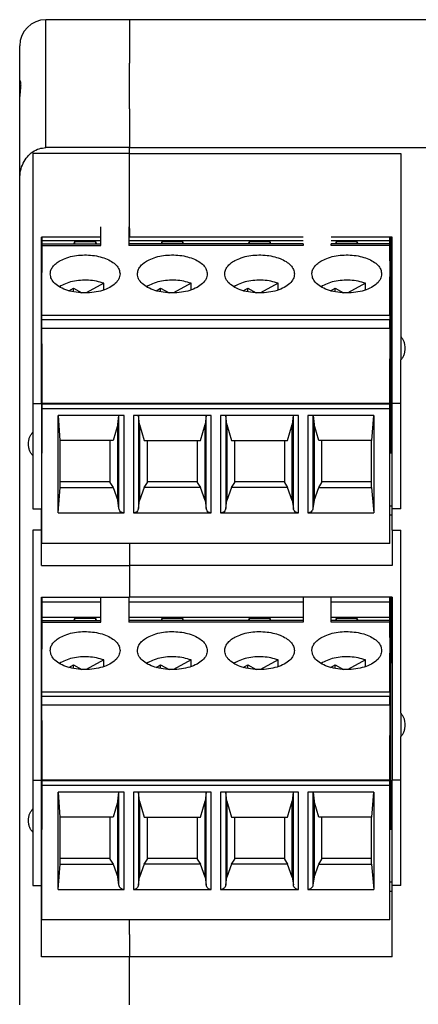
# Model space of a CAD drawing. Header units: inches. Extents: x -1190 to -677, y -1057 to -660.
# Tile 19 of 31: x -1056 to -1034, y -717 to -660. Entities that reach past the tile are written whole.
import ezdxf

# ---------------------------------------------------------------- set-up
doc = ezdxf.new("R2010")
doc.units = ezdxf.units.IN

# ---------------------------------------------------------------- blocks, each defined once
blk = doc.blocks.new('mstbo_2_5-4-g1r_1__50', base_point=(-1035.275, -706.64))
at = {"color": 7, "linetype": 'Continuous'}
for p, q in [((-1035.225, -693.312), (-1035.225, -697.095)), ((-1035.275, -697.095), (-1035.225, -697.095)), ((-1035.225, -701.751), (-1035.225, -697.095)), ((-1035.275, -701.751), (-1035.225, -701.751)), ((-1035.225, -706.457), (-1035.225, -701.751)), ((-1035.225, -706.457), (-1035.275, -706.457)), ((-1035.225, -706.457), (-1035.225, -706.64))]:
    blk.add_line(p, q, dxfattribs=at)
blk = doc.blocks.new('ME_MAX_45_DKL__73', base_point=(-1056.5, -665.649))
at = {"color": 7, "linetype": 'Continuous'}
for p, q in [((-1054.9, -660.199), (-1055, -660.199)), ((-1054.85, -660.199), (-1054.9, -660.199)), ((-1056.5, -663.741), (-1056.5, -661.699)), ((-1056.5, -664.927), (-1056.5, -663.741)), ((-1056.5, -665.649), (-1056.5, -664.927))]:
    blk.add_line(p, q, dxfattribs=at)
blk.add_arc((-1055, -661.699), 1.5, 90, 180, dxfattribs=at)
blk = doc.blocks.new('ME_MAX_GEH-L_2-2_H_Select__74', base_point=(-1056.5, -772.699))
at = {"color": 2, "linetype": 'Continuous'}
blk.add_line((-1055, -667.538), (-1055, -660.199), dxfattribs=at)
at = {"color": 7, "linetype": 'Continuous'}
for p, q in [((-1054.9, -660.199), (-1055, -660.199)), ((-1054.85, -660.199), (-1054.9, -660.199)), ((-1050.2, -660.199), (-1054.85, -660.199)), ((-1050.2, -660.199), (-1050.2, -662.699)), ((-1056.5, -663.741), (-1056.5, -661.699)), ((-1050.2, -665.31), (-1050.2, -662.699)), ((-1056.5, -664.927), (-1056.5, -663.741)), ((-1056.5, -665.649), (-1056.5, -664.927)), ((-1056.5, -669.326), (-1056.5, -665.649)), ((-1050.2, -665.31), (-1050.2, -667.512)), ((-1055.75, -667.868), (-1055.75, -682.204)), ((-1050.2, -667.868), (-1055.75, -667.868)), ((-1050.2, -667.538), (-1055, -667.538)), ((-1050.2, -667.512), (-1050.2, -667.538)), ((-1050.2, -667.868), (-1050.2, -667.538)), ((-1050.2, -668.717), (-1050.2, -667.868)), ((-1050.2, -671.23), (-1050.2, -668.717)), ((-1056.5, -716.699), (-1056.5, -669.326)), ((-1050.2, -671.583), (-1050.2, -671.23)), ((-1050.2, -671.829), (-1050.2, -671.583)), ((-1050.2, -672.182), (-1050.2, -671.829)), ((-1050.2, -672.182), (-1050.2, -672.672)), ((-1051.85, -672.672), (-1055.25, -672.672)), ((-1055.25, -682.204), (-1055.25, -672.672)), ((-1050.2, -672.672), (-1050.25, -672.672)), ((-1055.75, -682.204), (-1055.25, -682.204)), ((-1055.75, -682.204), (-1055.75, -683.863)), ((-1055.25, -682.204), (-1055.25, -685.056)), ((-1055.75, -683.863), (-1055.75, -685.196)), ((-1055.75, -685.196), (-1055.75, -688.249)), ((-1055.225, -685.056), (-1055.25, -685.056)), ((-1055.25, -685.056), (-1055.25, -688.078)), ((-1055.75, -688.249), (-1055.25, -688.249)), ((-1055.25, -688.078), (-1055.25, -688.249)), ((-1055.25, -688.078), (-1055.225, -688.078)), ((-1055.25, -688.622), (-1055.25, -688.249)), ((-1055.225, -688.622), (-1055.25, -688.622)), ((-1055.25, -689.466), (-1055.25, -688.622)), ((-1055.25, -689.466), (-1055.75, -689.466)), ((-1055.75, -689.466), (-1055.75, -703.809)), ((-1055.25, -691.508), (-1055.25, -689.466)), ((-1050.2, -690.231), (-1050.2, -691.508)), ((-1055.25, -691.508), (-1050.2, -691.508)), ((-1050.2, -691.508), (-1050.2, -693.312)), ((-1055.25, -703.809), (-1055.25, -693.312)), ((-1055.25, -693.312), (-1050.2, -693.312)), ((-1055.75, -703.809), (-1055.75, -705.463)), ((-1055.75, -703.809), (-1055.25, -703.809)), ((-1055.25, -706.64), (-1055.25, -703.809)), ((-1055.75, -705.463), (-1055.75, -706.796)), ((-1055.75, -706.796), (-1055.75, -709.855)), ((-1055.25, -709.663), (-1055.25, -706.64)), ((-1055.225, -706.64), (-1055.25, -706.64)), ((-1055.25, -709.855), (-1055.25, -709.663)), ((-1055.25, -709.663), (-1055.225, -709.663)), ((-1055.75, -709.855), (-1055.25, -709.855)), ((-1055.25, -710.207), (-1055.25, -709.855)), ((-1055.225, -710.207), (-1055.25, -710.207)), ((-1055.25, -713.942), (-1055.25, -710.207)), ((-1050.2, -712.662), (-1050.2, -711.831)), ((-1050.2, -712.662), (-1050.2, -713.942)), ((-1050.2, -713.942), (-1055.25, -713.942)), ((-1050.2, -715.299), (-1050.2, -713.942)), ((-1050.2, -716.699), (-1050.2, -715.299))]:
    blk.add_line(p, q, dxfattribs=at)
blk.add_arc((-1055, -661.699), 1.5, 90, 180, dxfattribs=at)
for points, knots in [([(-1056.5, -664.927), (-1056.498, -664.844), (-1056.494, -664.682), (-1056.469, -664.451), (-1056.445, -664.241), (-1056.43, -664.084), (-1056.425, -663.972), (-1056.425, -663.905), (-1056.429, -663.844), (-1056.435, -663.8), (-1056.442, -663.768), (-1056.447, -663.75), (-1056.453, -663.735), (-1056.46, -663.72), (-1056.468, -663.705), (-1056.479, -663.701), (-1056.483, -663.699)], [0, 0, 0, 0, 0.24855, 0.486591, 0.693677, 0.883364, 0.959031, 1.031709, 1.084382, 1.141944, 1.164319, 1.182089, 1.198486, 1.212235, 1.233173, 1.245916, 1.245916, 1.245916, 1.245916]), ([(-1056.483, -663.699), (-1056.485, -663.7), (-1056.491, -663.702), (-1056.496, -663.711), (-1056.499, -663.724), (-1056.5, -663.735), (-1056.5, -663.741)], [0, 0, 0, 0, 0.00730803, 0.01681878, 0.03032582, 0.04844522, 0.04844522, 0.04844522, 0.04844522]), ([(-1056.5, -669.326), (-1056.49, -669.171), (-1056.471, -668.863), (-1056.316, -668.429), (-1056.079, -668.054), (-1055.766, -667.766), (-1055.398, -667.574), (-1055.131, -667.55), (-1055, -667.538)], [0, 0, 0, 0, 0.465723, 0.922373, 1.362866, 1.783934, 2.187424, 2.580406, 2.580406, 2.580406, 2.580406]), ([(-1056, -684.53), (-1055.997, -684.467), (-1055.991, -684.343), (-1055.94, -684.164), (-1055.863, -684), (-1055.787, -683.908), (-1055.75, -683.863)], [0, 0, 0, 0, 0.1873831, 0.3723751, 0.5529197, 0.7276158, 0.7276158, 0.7276158, 0.7276158]), ([(-1055.75, -685.196), (-1055.787, -685.151), (-1055.863, -685.06), (-1055.94, -684.895), (-1055.991, -684.717), (-1055.997, -684.592), (-1056, -684.53)], [0, 0, 0, 0, 0.1746961, 0.3552408, 0.5402327, 0.7276158, 0.7276158, 0.7276158, 0.7276158]), ([(-1056, -706.13), (-1055.997, -706.067), (-1055.991, -705.943), (-1055.94, -705.764), (-1055.863, -705.6), (-1055.787, -705.508), (-1055.75, -705.463)], [0, 0, 0, 0, 0.1873831, 0.3723751, 0.5529197, 0.7276158, 0.7276158, 0.7276158, 0.7276158]), ([(-1055.75, -706.796), (-1055.787, -706.751), (-1055.863, -706.66), (-1055.94, -706.495), (-1055.991, -706.317), (-1055.997, -706.192), (-1056, -706.13)], [0, 0, 0, 0, 0.1746961, 0.3552408, 0.5402327, 0.7276158, 0.7276158, 0.7276158, 0.7276158])]:
    blk.add_open_spline(points, degree=3, knots=knots, dxfattribs=at)
blk = doc.blocks.new('mstbo_2_5-4-g1r__75', base_point=(-1035.275, -685.056))
at = {"color": 7, "linetype": 'Continuous'}
for p, q in [((-1035.225, -672.672), (-1035.225, -675.495)), ((-1035.275, -675.495), (-1035.225, -675.495)), ((-1035.225, -680.151), (-1035.225, -675.495)), ((-1035.275, -680.151), (-1035.225, -680.151)), ((-1035.225, -684.857), (-1035.225, -680.151)), ((-1035.225, -684.857), (-1035.275, -684.857)), ((-1035.225, -684.857), (-1035.225, -685.056))]:
    blk.add_line(p, q, dxfattribs=at)
blk = doc.blocks.new('MSTBO_2_5-4-G1L_H_Select__00364411__76', base_point=(-1055.225, -685.056))
at = {"color": 7, "linetype": 'Continuous'}
for p, q in [((-1055.225, -672.672), (-1055.225, -672.869)), ((-1055.225, -672.869), (-1055.225, -673.05)), ((-1055.225, -672.869), (-1051.85, -672.869)), ((-1055.225, -673.05), (-1055.225, -673.093)), ((-1055.225, -673.093), (-1055.225, -673.147)), ((-1053.355, -672.932), (-1053.395, -673.05)), ((-1052.145, -672.932), (-1053.355, -672.932)), ((-1053.355, -672.932), (-1053.355, -673.05)), ((-1052.145, -673.05), (-1052.145, -672.932)), ((-1052.105, -673.05), (-1052.145, -672.932)), ((-1050.25, -672.869), (-1040.25, -672.869)), ((-1048.355, -672.932), (-1048.395, -673.05)), ((-1048.355, -672.932), (-1048.355, -673.05)), ((-1047.145, -672.932), (-1048.355, -672.932)), ((-1047.145, -673.05), (-1047.145, -672.932)), ((-1047.105, -673.05), (-1047.145, -672.932)), ((-1043.355, -672.932), (-1043.395, -673.05)), ((-1043.355, -672.932), (-1043.355, -673.05)), ((-1042.145, -672.932), (-1043.355, -672.932)), ((-1042.145, -673.05), (-1042.145, -672.932)), ((-1042.105, -673.05), (-1042.145, -672.932)), ((-1038.65, -672.869), (-1035.275, -672.869)), ((-1038.355, -672.932), (-1038.395, -673.05)), ((-1038.355, -672.932), (-1038.355, -673.05)), ((-1037.145, -672.932), (-1038.355, -672.932)), ((-1037.105, -673.05), (-1037.145, -672.932)), ((-1037.145, -673.05), (-1037.145, -672.932)), ((-1035.275, -672.869), (-1035.275, -672.672)), ((-1035.275, -673.05), (-1035.275, -672.869)), ((-1035.275, -673.147), (-1035.275, -673.05)), ((-1055.225, -673.147), (-1055.225, -674.037)), ((-1035.275, -674.037), (-1035.275, -673.147)), ((-1055.225, -674.037), (-1055.225, -674.704)), ((-1035.275, -674.037), (-1035.275, -674.938)), ((-1055.225, -674.938), (-1055.225, -674.704)), ((-1055.225, -677.148), (-1055.225, -674.938)), ((-1055.225, -677.417), (-1055.225, -677.148)), ((-1055.225, -677.876), (-1055.225, -677.417)), ((-1055.225, -677.899), (-1055.225, -677.876)), ((-1055.225, -678.795), (-1055.225, -677.899)), ((-1055.225, -678.795), (-1055.225, -679.656)), ((-1055.225, -679.656), (-1055.225, -682.201)), ((-1035.275, -682.201), (-1035.275, -679.656)), ((-1055.225, -682.201), (-1055.225, -682.239)), ((-1055.225, -682.239), (-1055.225, -682.516)), ((-1055.225, -682.516), (-1055.225, -685.056)), ((-1035.275, -682.239), (-1035.275, -682.201)), ((-1035.275, -682.516), (-1035.275, -682.239)), ((-1035.275, -685.056), (-1035.275, -682.516))]:
    blk.add_line(p, q, dxfattribs=at)
blk = doc.blocks.new('MSTBT_2_5-4-ST_IP20_KPL_H_Select__77', base_point=(-1055.225, -690.231))
at = {"color": 7, "linetype": 'Continuous'}
for p, q in [((-1051.85, -673.05), (-1051.85, -672.078)), ((-1050.25, -672.078), (-1050.25, -673.05)), ((-1055.225, -673.05), (-1051.85, -673.05)), ((-1055.225, -673.05), (-1055.225, -673.093)), ((-1055.225, -673.093), (-1055.225, -673.147)), ((-1051.85, -673.147), (-1051.85, -673.05)), ((-1050.25, -673.05), (-1050.25, -673.147)), ((-1040.25, -673.05), (-1050.25, -673.05)), ((-1040.25, -673.05), (-1040.25, -673.147)), ((-1038.65, -673.147), (-1038.65, -673.05)), ((-1035.275, -673.05), (-1038.65, -673.05)), ((-1035.275, -673.147), (-1035.275, -673.05)), ((-1055.225, -673.147), (-1055.225, -674.037)), ((-1035.275, -674.037), (-1035.275, -673.147)), ((-1055.225, -674.037), (-1055.225, -674.704)), ((-1035.275, -674.037), (-1035.275, -674.938)), ((-1055.225, -674.938), (-1055.225, -674.704)), ((-1055.225, -677.148), (-1055.225, -674.938)), ((-1051.678, -675.318), (-1052.692, -675.87)), ((-1051.678, -675.701), (-1051.678, -675.318)), ((-1046.678, -675.318), (-1047.692, -675.87)), ((-1046.678, -675.701), (-1046.678, -675.318)), ((-1041.678, -675.318), (-1042.692, -675.87)), ((-1041.678, -675.701), (-1041.678, -675.318)), ((-1036.678, -675.318), (-1037.692, -675.87)), ((-1036.678, -675.701), (-1036.678, -675.318)), ((-1035.275, -677.148), (-1035.275, -674.938)), ((-1053.684, -675.744), (-1053.423, -675.602)), ((-1053.423, -675.807), (-1053.423, -675.602)), ((-1053.423, -675.602), (-1052.939, -675.865)), ((-1048.684, -675.744), (-1048.423, -675.602)), ((-1048.423, -675.807), (-1048.423, -675.602)), ((-1048.423, -675.602), (-1047.939, -675.865)), ((-1043.684, -675.744), (-1043.423, -675.602)), ((-1043.423, -675.807), (-1043.423, -675.602)), ((-1043.423, -675.602), (-1042.939, -675.865)), ((-1038.684, -675.744), (-1038.423, -675.602)), ((-1038.423, -675.807), (-1038.423, -675.602)), ((-1038.423, -675.602), (-1037.939, -675.865)), ((-1055.225, -677.417), (-1055.225, -677.148)), ((-1055.225, -677.876), (-1055.225, -677.417)), ((-1035.275, -677.148), (-1035.275, -677.417)), ((-1035.275, -677.899), (-1035.275, -677.417)), ((-1055.225, -677.899), (-1055.225, -677.876)), ((-1055.225, -678.795), (-1055.225, -677.899)), ((-1055.225, -677.899), (-1035.275, -677.899)), ((-1035.275, -677.899), (-1035.275, -679.656)), ((-1055.225, -678.795), (-1055.225, -679.656)), ((-1055.225, -679.656), (-1055.225, -682.201)), ((-1035.275, -682.201), (-1035.275, -679.656)), ((-1055.225, -682.201), (-1055.225, -682.239)), ((-1055.225, -682.201), (-1035.275, -682.201)), ((-1055.225, -682.239), (-1055.225, -682.516)), ((-1055.225, -682.516), (-1055.225, -685.056)), ((-1035.275, -682.239), (-1035.275, -682.201)), ((-1035.275, -682.516), (-1035.275, -682.239)), ((-1035.275, -685.056), (-1035.275, -682.516)), ((-1054.3, -688.49), (-1054.3, -682.893)), ((-1050.516, -682.893), (-1054.3, -682.893)), ((-1054.175, -684.338), (-1054.276, -682.893)), ((-1050.875, -683.423), (-1050.816, -682.893)), ((-1045.516, -682.893), (-1049.984, -682.893)), ((-1049.625, -683.423), (-1049.684, -682.893)), ((-1045.816, -682.893), (-1045.875, -683.423)), ((-1040.516, -682.893), (-1044.984, -682.893)), ((-1044.625, -683.423), (-1044.684, -682.893)), ((-1040.816, -682.893), (-1040.875, -683.423)), ((-1036.2, -682.893), (-1039.984, -682.893)), ((-1039.684, -682.893), (-1039.625, -683.423)), ((-1036.224, -682.893), (-1036.325, -684.338)), ((-1036.2, -682.893), (-1036.2, -688.49)), ((-1050.875, -683.423), (-1051.14, -684.338)), ((-1050.875, -687.773), (-1050.875, -683.423)), ((-1049.625, -683.423), (-1049.625, -687.773)), ((-1049.625, -683.423), (-1049.36, -684.338)), ((-1046.14, -684.338), (-1045.875, -683.423)), ((-1045.875, -687.773), (-1045.875, -683.423)), ((-1044.625, -683.423), (-1044.625, -687.773)), ((-1044.625, -683.423), (-1044.36, -684.338)), ((-1041.14, -684.338), (-1040.875, -683.423)), ((-1040.875, -687.773), (-1040.875, -683.423)), ((-1039.625, -683.423), (-1039.625, -687.773)), ((-1039.36, -684.338), (-1039.625, -683.423)), ((-1054.175, -686.688), (-1054.175, -684.338)), ((-1051.14, -684.338), (-1054.175, -684.338)), ((-1051.325, -684.338), (-1051.325, -686.688)), ((-1049.36, -684.338), (-1046.14, -684.338)), ((-1049.175, -686.688), (-1049.175, -684.338)), ((-1046.325, -684.338), (-1046.325, -686.688)), ((-1044.36, -684.338), (-1041.14, -684.338)), ((-1044.175, -686.688), (-1044.175, -684.338)), ((-1041.325, -684.338), (-1041.325, -686.688)), ((-1036.325, -684.338), (-1039.36, -684.338)), ((-1039.175, -686.688), (-1039.175, -684.338)), ((-1036.325, -686.688), (-1036.325, -684.338)), ((-1055.225, -690.231), (-1055.225, -685.056)), ((-1035.275, -690.231), (-1035.275, -685.056)), ((-1054.3, -688.49), (-1054.175, -687.022)), ((-1054.175, -686.688), (-1051.325, -686.688)), ((-1054.175, -687.022), (-1054.175, -686.688)), ((-1054.175, -687.022), (-1051.14, -687.022)), ((-1051.325, -686.688), (-1051.325, -686.744)), ((-1051.325, -686.744), (-1051.14, -687.022)), ((-1051.14, -687.022), (-1050.875, -687.773)), ((-1049.36, -687.022), (-1049.625, -687.773)), ((-1049.36, -687.022), (-1049.175, -686.744)), ((-1046.14, -687.022), (-1049.36, -687.022)), ((-1049.175, -686.744), (-1049.175, -686.688)), ((-1049.175, -686.688), (-1046.325, -686.688)), ((-1046.325, -686.688), (-1046.325, -686.744)), ((-1046.325, -686.744), (-1046.14, -687.022)), ((-1045.875, -687.773), (-1046.14, -687.022)), ((-1044.36, -687.022), (-1044.625, -687.773)), ((-1044.36, -687.022), (-1044.175, -686.744)), ((-1041.14, -687.022), (-1044.36, -687.022)), ((-1044.175, -686.744), (-1044.175, -686.688)), ((-1044.175, -686.688), (-1041.325, -686.688)), ((-1041.325, -686.688), (-1041.325, -686.744)), ((-1041.325, -686.744), (-1041.14, -687.022)), ((-1040.875, -687.773), (-1041.14, -687.022)), ((-1039.625, -687.773), (-1039.36, -687.022)), ((-1039.36, -687.022), (-1039.175, -686.744)), ((-1039.36, -687.022), (-1036.325, -687.022)), ((-1039.175, -686.744), (-1039.175, -686.688)), ((-1039.175, -686.688), (-1036.325, -686.688)), ((-1036.325, -687.022), (-1036.325, -686.688)), ((-1036.325, -687.022), (-1036.2, -688.49)), ((-1050.813, -688.224), (-1050.875, -687.773)), ((-1049.687, -688.224), (-1049.625, -687.773)), ((-1045.875, -687.773), (-1045.813, -688.224)), ((-1044.687, -688.224), (-1044.625, -687.773)), ((-1040.875, -687.773), (-1040.813, -688.224)), ((-1039.625, -687.773), (-1039.687, -688.224)), ((-1054.3, -688.49), (-1050.516, -688.49)), ((-1049.984, -688.49), (-1045.516, -688.49)), ((-1044.984, -688.49), (-1040.516, -688.49)), ((-1039.984, -688.49), (-1036.2, -688.49)), ((-1035.275, -690.231), (-1055.225, -690.231))]:
    blk.add_line(p, q, dxfattribs=at)
at = {"color": 2, "linetype": 'Continuous'}
for p, q in [((-1055.225, -673.147), (-1051.85, -673.147)), ((-1040.25, -673.147), (-1050.25, -673.147)), ((-1035.275, -673.147), (-1038.65, -673.147)), ((-1055.225, -677.148), (-1035.275, -677.148)), ((-1035.275, -677.417), (-1055.225, -677.417)), ((-1055.225, -682.239), (-1035.275, -682.239)), ((-1035.275, -682.516), (-1055.225, -682.516)), ((-1050.813, -688.224), (-1050.813, -682.893)), ((-1050.516, -688.49), (-1050.516, -682.893)), ((-1049.984, -682.893), (-1049.984, -688.49)), ((-1049.687, -682.893), (-1049.687, -688.224)), ((-1045.813, -688.224), (-1045.813, -682.893)), ((-1045.516, -688.49), (-1045.516, -682.893)), ((-1044.984, -682.893), (-1044.984, -688.49)), ((-1044.687, -682.893), (-1044.687, -688.224)), ((-1040.813, -688.224), (-1040.813, -682.893)), ((-1040.516, -688.49), (-1040.516, -682.893)), ((-1039.984, -682.893), (-1039.984, -688.49)), ((-1039.687, -682.893), (-1039.687, -688.224))]:
    blk.add_line(p, q, dxfattribs=at)
at = {"color": 7, "linetype": 'Continuous'}
for points, knots in [([(-1054.75, -674.781), (-1054.742, -674.709), (-1054.725, -674.558), (-1054.599, -674.35), (-1054.411, -674.159), (-1054.25, -674.062), (-1054.164, -674.011)], [0, 0, 0, 0, 0.215954, 0.449852, 0.713715, 1.01223, 1.01223, 1.01223, 1.01223]), ([(-1054.164, -674.011), (-1054.043, -673.954), (-1053.788, -673.834), (-1053.361, -673.735), (-1052.905, -673.685), (-1052.44, -673.695), (-1051.992, -673.762), (-1051.584, -673.884), (-1051.236, -674.054), (-1050.97, -674.264), (-1050.787, -674.509), (-1050.762, -674.694), (-1050.75, -674.781)], [0, 0, 0, 0, 0.40181, 0.842026, 1.30584, 1.775734, 2.233539, 2.6624, 3.048927, 3.385907, 3.676067, 3.936289, 3.936289, 3.936289, 3.936289]), ([(-1049.75, -674.781), (-1049.742, -674.709), (-1049.725, -674.558), (-1049.599, -674.35), (-1049.411, -674.159), (-1049.25, -674.062), (-1049.164, -674.011)], [0, 0, 0, 0, 0.215954, 0.449852, 0.713715, 1.01223, 1.01223, 1.01223, 1.01223]), ([(-1049.164, -674.011), (-1049.043, -673.954), (-1048.788, -673.834), (-1048.361, -673.735), (-1047.905, -673.685), (-1047.44, -673.695), (-1046.992, -673.762), (-1046.584, -673.884), (-1046.236, -674.054), (-1045.97, -674.264), (-1045.787, -674.509), (-1045.762, -674.694), (-1045.75, -674.781)], [0, 0, 0, 0, 0.40181, 0.842026, 1.30584, 1.775734, 2.233539, 2.6624, 3.048927, 3.385907, 3.676067, 3.936289, 3.936289, 3.936289, 3.936289]), ([(-1044.75, -674.781), (-1044.742, -674.709), (-1044.725, -674.558), (-1044.599, -674.35), (-1044.411, -674.159), (-1044.25, -674.062), (-1044.164, -674.011)], [0, 0, 0, 0, 0.215954, 0.449852, 0.713715, 1.01223, 1.01223, 1.01223, 1.01223]), ([(-1044.164, -674.011), (-1044.043, -673.954), (-1043.788, -673.834), (-1043.361, -673.735), (-1042.905, -673.685), (-1042.44, -673.695), (-1041.992, -673.762), (-1041.584, -673.884), (-1041.236, -674.054), (-1040.97, -674.264), (-1040.787, -674.509), (-1040.762, -674.694), (-1040.75, -674.781)], [0, 0, 0, 0, 0.40181, 0.842026, 1.30584, 1.775734, 2.233539, 2.6624, 3.048927, 3.385907, 3.676067, 3.936289, 3.936289, 3.936289, 3.936289]), ([(-1039.75, -674.781), (-1039.742, -674.709), (-1039.725, -674.558), (-1039.599, -674.35), (-1039.411, -674.159), (-1039.25, -674.062), (-1039.164, -674.011)], [0, 0, 0, 0, 0.215954, 0.449852, 0.713715, 1.01223, 1.01223, 1.01223, 1.01223]), ([(-1039.164, -674.011), (-1039.043, -673.954), (-1038.788, -673.834), (-1038.361, -673.735), (-1037.905, -673.685), (-1037.44, -673.695), (-1036.992, -673.762), (-1036.584, -673.884), (-1036.236, -674.054), (-1035.97, -674.264), (-1035.787, -674.509), (-1035.762, -674.694), (-1035.75, -674.781)], [0, 0, 0, 0, 0.40181, 0.842026, 1.30584, 1.775734, 2.233539, 2.6624, 3.048927, 3.385907, 3.676067, 3.936289, 3.936289, 3.936289, 3.936289]), ([(-1050.75, -674.781), (-1050.765, -674.878), (-1050.797, -675.086), (-1051.024, -675.353), (-1051.345, -675.574), (-1051.761, -675.742), (-1052.239, -675.847), (-1052.75, -675.882), (-1053.261, -675.847), (-1053.739, -675.742), (-1054.155, -675.574), (-1054.476, -675.353), (-1054.703, -675.086), (-1054.735, -674.878), (-1054.75, -674.781)], [0, 0, 0, 0, 0.290046, 0.620104, 1.009866, 1.458796, 1.953281, 2.472248, 2.991215, 3.485699, 3.934629, 4.324392, 4.65445, 4.944495, 4.944495, 4.944495, 4.944495]), ([(-1045.75, -674.781), (-1045.765, -674.878), (-1045.797, -675.086), (-1046.024, -675.353), (-1046.345, -675.574), (-1046.761, -675.742), (-1047.239, -675.847), (-1047.75, -675.882), (-1048.261, -675.847), (-1048.739, -675.742), (-1049.155, -675.574), (-1049.476, -675.353), (-1049.703, -675.086), (-1049.735, -674.878), (-1049.75, -674.781)], [0, 0, 0, 0, 0.290046, 0.620104, 1.009866, 1.458796, 1.953281, 2.472248, 2.991215, 3.485699, 3.934629, 4.324392, 4.65445, 4.944495, 4.944495, 4.944495, 4.944495]), ([(-1040.75, -674.781), (-1040.765, -674.878), (-1040.797, -675.086), (-1041.024, -675.353), (-1041.345, -675.574), (-1041.761, -675.742), (-1042.239, -675.847), (-1042.75, -675.882), (-1043.261, -675.847), (-1043.739, -675.742), (-1044.155, -675.574), (-1044.476, -675.353), (-1044.703, -675.086), (-1044.735, -674.878), (-1044.75, -674.781)], [0, 0, 0, 0, 0.290046, 0.620104, 1.009866, 1.458796, 1.953281, 2.472248, 2.991215, 3.485699, 3.934629, 4.324392, 4.65445, 4.944495, 4.944495, 4.944495, 4.944495]), ([(-1035.75, -674.781), (-1035.765, -674.878), (-1035.797, -675.086), (-1036.024, -675.353), (-1036.345, -675.574), (-1036.761, -675.742), (-1037.239, -675.847), (-1037.75, -675.882), (-1038.261, -675.847), (-1038.739, -675.742), (-1039.155, -675.574), (-1039.476, -675.353), (-1039.703, -675.086), (-1039.735, -674.878), (-1039.75, -674.781)], [0, 0, 0, 0, 0.290046, 0.620104, 1.009866, 1.458796, 1.953281, 2.472248, 2.991215, 3.485699, 3.934629, 4.324392, 4.65445, 4.944495, 4.944495, 4.944495, 4.944495]), ([(-1051.678, -675.318), (-1051.816, -675.275), (-1052.101, -675.185), (-1052.555, -675.134), (-1053.019, -675.137), (-1053.466, -675.204), (-1053.876, -675.321), (-1054.111, -675.455), (-1054.222, -675.519)], [0, 0, 0, 0, 0.433279, 0.894079, 1.363331, 1.820954, 2.248267, 2.630614, 2.630614, 2.630614, 2.630614]), ([(-1046.678, -675.318), (-1046.816, -675.275), (-1047.101, -675.185), (-1047.555, -675.134), (-1048.019, -675.137), (-1048.466, -675.204), (-1048.876, -675.321), (-1049.111, -675.455), (-1049.222, -675.519)], [0, 0, 0, 0, 0.433279, 0.894079, 1.363331, 1.820954, 2.248267, 2.630614, 2.630614, 2.630614, 2.630614]), ([(-1041.678, -675.318), (-1041.816, -675.275), (-1042.101, -675.185), (-1042.555, -675.134), (-1043.019, -675.137), (-1043.466, -675.204), (-1043.876, -675.321), (-1044.111, -675.455), (-1044.222, -675.519)], [0, 0, 0, 0, 0.433279, 0.894079, 1.363331, 1.820954, 2.248267, 2.630614, 2.630614, 2.630614, 2.630614]), ([(-1036.678, -675.318), (-1036.816, -675.275), (-1037.101, -675.185), (-1037.555, -675.134), (-1038.019, -675.137), (-1038.466, -675.204), (-1038.876, -675.321), (-1039.111, -675.455), (-1039.222, -675.519)], [0, 0, 0, 0, 0.433279, 0.894079, 1.363331, 1.820954, 2.248267, 2.630614, 2.630614, 2.630614, 2.630614]), ([(-1050.516, -688.49), (-1050.552, -688.486), (-1050.624, -688.479), (-1050.717, -688.419), (-1050.787, -688.332), (-1050.805, -688.26), (-1050.813, -688.224)], [0, 0, 0, 0, 0.1068649, 0.2144446, 0.3230942, 0.4326417, 0.4326417, 0.4326417, 0.4326417]), ([(-1049.687, -688.224), (-1049.695, -688.26), (-1049.713, -688.332), (-1049.783, -688.419), (-1049.876, -688.479), (-1049.948, -688.486), (-1049.984, -688.49)], [0, 0, 0, 0, 0.1095476, 0.2181972, 0.3257768, 0.4326417, 0.4326417, 0.4326417, 0.4326417]), ([(-1045.516, -688.49), (-1045.552, -688.486), (-1045.624, -688.479), (-1045.717, -688.419), (-1045.787, -688.332), (-1045.805, -688.26), (-1045.813, -688.224)], [0, 0, 0, 0, 0.1068649, 0.2144446, 0.3230942, 0.4326417, 0.4326417, 0.4326417, 0.4326417]), ([(-1044.687, -688.224), (-1044.695, -688.26), (-1044.713, -688.332), (-1044.783, -688.419), (-1044.876, -688.479), (-1044.948, -688.486), (-1044.984, -688.49)], [0, 0, 0, 0, 0.1095476, 0.2181972, 0.3257768, 0.4326417, 0.4326417, 0.4326417, 0.4326417]), ([(-1040.516, -688.49), (-1040.552, -688.486), (-1040.624, -688.479), (-1040.717, -688.419), (-1040.787, -688.332), (-1040.805, -688.26), (-1040.813, -688.224)], [0, 0, 0, 0, 0.1068649, 0.2144446, 0.3230942, 0.4326417, 0.4326417, 0.4326417, 0.4326417]), ([(-1039.687, -688.224), (-1039.695, -688.26), (-1039.713, -688.332), (-1039.783, -688.419), (-1039.876, -688.479), (-1039.948, -688.486), (-1039.984, -688.49)], [0, 0, 0, 0, 0.1095476, 0.2181972, 0.3257768, 0.4326417, 0.4326417, 0.4326417, 0.4326417])]:
    blk.add_open_spline(points, degree=3, knots=knots, dxfattribs=at)
blk = doc.blocks.new('MSTBT_2_5-4-ST_IP20_KPL_H_Select_5__78', base_point=(-1055.225, -711.831))
at = {"color": 7, "linetype": 'Continuous'}
for p, q in [((-1051.85, -694.65), (-1051.85, -693.312)), ((-1050.25, -693.312), (-1050.25, -694.65)), ((-1040.25, -693.312), (-1040.25, -694.65)), ((-1038.65, -694.65), (-1038.65, -693.312)), ((-1055.225, -694.65), (-1055.225, -694.693)), ((-1055.225, -694.65), (-1051.85, -694.65)), ((-1055.225, -694.693), (-1055.225, -694.747)), ((-1055.225, -694.747), (-1055.225, -695.637)), ((-1051.85, -694.747), (-1051.85, -694.65)), ((-1040.25, -694.65), (-1050.25, -694.65)), ((-1050.25, -694.65), (-1050.25, -694.747)), ((-1040.25, -694.65), (-1040.25, -694.747)), ((-1038.65, -694.747), (-1038.65, -694.65)), ((-1035.275, -694.65), (-1038.65, -694.65)), ((-1035.275, -694.747), (-1035.275, -694.65)), ((-1035.275, -695.637), (-1035.275, -694.747)), ((-1055.225, -695.637), (-1055.225, -696.304)), ((-1035.275, -695.637), (-1035.275, -696.538)), ((-1055.225, -696.538), (-1055.225, -696.304)), ((-1055.225, -698.748), (-1055.225, -696.538)), ((-1035.275, -698.748), (-1035.275, -696.538)), ((-1053.684, -697.344), (-1053.423, -697.202)), ((-1053.423, -697.407), (-1053.423, -697.202)), ((-1053.423, -697.202), (-1052.939, -697.465)), ((-1051.678, -696.918), (-1052.692, -697.47)), ((-1051.678, -697.301), (-1051.678, -696.918)), ((-1048.684, -697.344), (-1048.423, -697.202)), ((-1048.423, -697.407), (-1048.423, -697.202)), ((-1048.423, -697.202), (-1047.939, -697.465)), ((-1046.678, -696.918), (-1047.692, -697.47)), ((-1046.678, -697.301), (-1046.678, -696.918)), ((-1043.684, -697.344), (-1043.423, -697.202)), ((-1043.423, -697.407), (-1043.423, -697.202)), ((-1043.423, -697.202), (-1042.939, -697.465)), ((-1041.678, -696.918), (-1042.692, -697.47)), ((-1041.678, -697.301), (-1041.678, -696.918)), ((-1038.684, -697.344), (-1038.423, -697.202)), ((-1038.423, -697.407), (-1038.423, -697.202)), ((-1038.423, -697.202), (-1037.939, -697.465)), ((-1036.678, -696.918), (-1037.692, -697.47)), ((-1036.678, -697.301), (-1036.678, -696.918)), ((-1055.225, -699.017), (-1055.225, -698.748)), ((-1055.225, -699.476), (-1055.225, -699.017)), ((-1035.275, -698.748), (-1035.275, -699.017)), ((-1035.275, -699.499), (-1035.275, -699.017)), ((-1055.225, -699.499), (-1055.225, -699.476)), ((-1055.225, -699.499), (-1035.275, -699.499)), ((-1055.225, -700.395), (-1055.225, -699.499)), ((-1035.275, -699.499), (-1035.275, -701.256)), ((-1055.225, -700.395), (-1055.225, -701.256)), ((-1055.225, -701.256), (-1055.225, -703.801)), ((-1035.275, -703.801), (-1035.275, -701.256)), ((-1055.225, -703.801), (-1055.225, -703.839)), ((-1055.225, -703.801), (-1035.275, -703.801)), ((-1055.225, -703.839), (-1055.225, -704.116)), ((-1055.225, -704.116), (-1055.225, -706.64)), ((-1035.275, -703.839), (-1035.275, -703.801)), ((-1035.275, -704.116), (-1035.275, -703.839)), ((-1035.275, -706.64), (-1035.275, -704.116)), ((-1054.3, -710.09), (-1054.3, -704.493)), ((-1050.516, -704.493), (-1054.3, -704.493)), ((-1054.175, -705.938), (-1054.276, -704.493)), ((-1050.875, -705.023), (-1050.816, -704.493)), ((-1045.516, -704.493), (-1049.984, -704.493)), ((-1049.625, -705.023), (-1049.684, -704.493)), ((-1045.816, -704.493), (-1045.875, -705.023)), ((-1040.516, -704.493), (-1044.984, -704.493)), ((-1044.625, -705.023), (-1044.684, -704.493)), ((-1040.816, -704.493), (-1040.875, -705.023)), ((-1036.2, -704.493), (-1039.984, -704.493)), ((-1039.684, -704.493), (-1039.625, -705.023)), ((-1036.224, -704.493), (-1036.325, -705.938)), ((-1036.2, -704.493), (-1036.2, -710.09)), ((-1050.875, -705.023), (-1051.14, -705.938)), ((-1050.875, -709.373), (-1050.875, -705.023)), ((-1049.625, -705.023), (-1049.625, -709.373)), ((-1049.625, -705.023), (-1049.36, -705.938)), ((-1046.14, -705.938), (-1045.875, -705.023)), ((-1045.875, -709.373), (-1045.875, -705.023)), ((-1044.625, -705.023), (-1044.625, -709.373)), ((-1044.625, -705.023), (-1044.36, -705.938)), ((-1041.14, -705.938), (-1040.875, -705.023)), ((-1040.875, -709.373), (-1040.875, -705.023)), ((-1039.36, -705.938), (-1039.625, -705.023)), ((-1039.625, -705.023), (-1039.625, -709.373)), ((-1051.14, -705.938), (-1054.175, -705.938)), ((-1054.175, -708.288), (-1054.175, -705.938)), ((-1051.325, -705.938), (-1051.325, -708.288)), ((-1049.36, -705.938), (-1046.14, -705.938)), ((-1049.175, -708.288), (-1049.175, -705.938)), ((-1046.325, -705.938), (-1046.325, -708.288)), ((-1044.36, -705.938), (-1041.14, -705.938)), ((-1044.175, -708.288), (-1044.175, -705.938)), ((-1041.325, -705.938), (-1041.325, -708.288)), ((-1036.325, -705.938), (-1039.36, -705.938)), ((-1039.175, -708.288), (-1039.175, -705.938)), ((-1036.325, -708.288), (-1036.325, -705.938)), ((-1055.225, -711.831), (-1055.225, -706.64)), ((-1035.275, -711.831), (-1035.275, -706.64)), ((-1054.3, -710.09), (-1054.175, -708.622)), ((-1054.175, -708.288), (-1051.325, -708.288)), ((-1054.175, -708.622), (-1054.175, -708.288)), ((-1054.175, -708.622), (-1051.14, -708.622)), ((-1051.325, -708.288), (-1051.325, -708.344)), ((-1051.325, -708.344), (-1051.14, -708.622)), ((-1051.14, -708.622), (-1050.875, -709.373)), ((-1049.36, -708.622), (-1049.625, -709.373)), ((-1049.36, -708.622), (-1049.175, -708.344)), ((-1046.14, -708.622), (-1049.36, -708.622)), ((-1049.175, -708.288), (-1046.325, -708.288)), ((-1049.175, -708.344), (-1049.175, -708.288)), ((-1046.325, -708.288), (-1046.325, -708.344)), ((-1046.325, -708.344), (-1046.14, -708.622)), ((-1045.875, -709.373), (-1046.14, -708.622)), ((-1044.36, -708.622), (-1044.625, -709.373)), ((-1044.36, -708.622), (-1044.175, -708.344)), ((-1041.14, -708.622), (-1044.36, -708.622)), ((-1044.175, -708.288), (-1041.325, -708.288)), ((-1044.175, -708.344), (-1044.175, -708.288)), ((-1041.325, -708.288), (-1041.325, -708.344)), ((-1041.325, -708.344), (-1041.14, -708.622)), ((-1040.875, -709.373), (-1041.14, -708.622)), ((-1039.625, -709.373), (-1039.36, -708.622)), ((-1039.36, -708.622), (-1039.175, -708.344)), ((-1039.36, -708.622), (-1036.325, -708.622)), ((-1039.175, -708.344), (-1039.175, -708.288)), ((-1039.175, -708.288), (-1036.325, -708.288)), ((-1036.325, -708.622), (-1036.325, -708.288)), ((-1036.325, -708.622), (-1036.2, -710.09)), ((-1050.813, -709.824), (-1050.875, -709.373)), ((-1049.687, -709.824), (-1049.625, -709.373)), ((-1045.875, -709.373), (-1045.813, -709.824)), ((-1044.687, -709.824), (-1044.625, -709.373)), ((-1040.875, -709.373), (-1040.813, -709.824)), ((-1039.625, -709.373), (-1039.687, -709.824)), ((-1054.3, -710.09), (-1050.516, -710.09)), ((-1049.984, -710.09), (-1045.516, -710.09)), ((-1044.984, -710.09), (-1040.516, -710.09)), ((-1039.984, -710.09), (-1036.2, -710.09)), ((-1035.275, -711.831), (-1055.225, -711.831))]:
    blk.add_line(p, q, dxfattribs=at)
at = {"color": 2, "linetype": 'Continuous'}
for p, q in [((-1055.225, -694.747), (-1051.85, -694.747)), ((-1040.25, -694.747), (-1050.25, -694.747)), ((-1035.275, -694.747), (-1038.65, -694.747)), ((-1055.225, -698.748), (-1035.275, -698.748)), ((-1035.275, -699.017), (-1055.225, -699.017)), ((-1055.225, -703.839), (-1035.275, -703.839)), ((-1035.275, -704.116), (-1055.225, -704.116)), ((-1050.813, -709.824), (-1050.813, -704.493)), ((-1050.516, -710.09), (-1050.516, -704.493)), ((-1049.984, -704.493), (-1049.984, -710.09)), ((-1049.687, -704.493), (-1049.687, -709.824)), ((-1045.813, -709.824), (-1045.813, -704.493)), ((-1045.516, -710.09), (-1045.516, -704.493)), ((-1044.984, -704.493), (-1044.984, -710.09)), ((-1044.687, -704.493), (-1044.687, -709.824)), ((-1040.813, -709.824), (-1040.813, -704.493)), ((-1040.516, -710.09), (-1040.516, -704.493)), ((-1039.984, -704.493), (-1039.984, -710.09)), ((-1039.687, -704.493), (-1039.687, -709.824))]:
    blk.add_line(p, q, dxfattribs=at)
at = {"color": 7, "linetype": 'Continuous'}
for points, knots in [([(-1054.75, -696.381), (-1054.742, -696.309), (-1054.725, -696.158), (-1054.599, -695.95), (-1054.411, -695.759), (-1054.25, -695.662), (-1054.164, -695.611)], [0, 0, 0, 0, 0.215954, 0.449852, 0.713715, 1.01223, 1.01223, 1.01223, 1.01223]), ([(-1054.164, -695.611), (-1054.043, -695.554), (-1053.788, -695.434), (-1053.361, -695.335), (-1052.905, -695.285), (-1052.44, -695.295), (-1051.992, -695.362), (-1051.584, -695.484), (-1051.236, -695.654), (-1050.97, -695.864), (-1050.787, -696.109), (-1050.762, -696.294), (-1050.75, -696.381)], [0, 0, 0, 0, 0.40181, 0.842026, 1.30584, 1.775734, 2.233539, 2.6624, 3.048927, 3.385907, 3.676067, 3.936289, 3.936289, 3.936289, 3.936289]), ([(-1049.75, -696.381), (-1049.742, -696.309), (-1049.725, -696.158), (-1049.599, -695.95), (-1049.411, -695.759), (-1049.25, -695.662), (-1049.164, -695.611)], [0, 0, 0, 0, 0.215954, 0.449852, 0.713715, 1.01223, 1.01223, 1.01223, 1.01223]), ([(-1049.164, -695.611), (-1049.043, -695.554), (-1048.788, -695.434), (-1048.361, -695.335), (-1047.905, -695.285), (-1047.44, -695.295), (-1046.992, -695.362), (-1046.584, -695.484), (-1046.236, -695.654), (-1045.97, -695.864), (-1045.787, -696.109), (-1045.762, -696.294), (-1045.75, -696.381)], [0, 0, 0, 0, 0.40181, 0.842026, 1.30584, 1.775734, 2.233539, 2.6624, 3.048927, 3.385907, 3.676067, 3.936289, 3.936289, 3.936289, 3.936289]), ([(-1044.75, -696.381), (-1044.742, -696.309), (-1044.725, -696.158), (-1044.599, -695.95), (-1044.411, -695.759), (-1044.25, -695.662), (-1044.164, -695.611)], [0, 0, 0, 0, 0.215954, 0.449852, 0.713715, 1.01223, 1.01223, 1.01223, 1.01223]), ([(-1044.164, -695.611), (-1044.043, -695.554), (-1043.788, -695.434), (-1043.361, -695.335), (-1042.905, -695.285), (-1042.44, -695.295), (-1041.992, -695.362), (-1041.584, -695.484), (-1041.236, -695.654), (-1040.97, -695.864), (-1040.787, -696.109), (-1040.762, -696.294), (-1040.75, -696.381)], [0, 0, 0, 0, 0.40181, 0.842026, 1.30584, 1.775734, 2.233539, 2.6624, 3.048927, 3.385907, 3.676067, 3.936289, 3.936289, 3.936289, 3.936289]), ([(-1039.75, -696.381), (-1039.742, -696.309), (-1039.725, -696.158), (-1039.599, -695.95), (-1039.411, -695.759), (-1039.25, -695.662), (-1039.164, -695.611)], [0, 0, 0, 0, 0.215954, 0.449852, 0.713715, 1.01223, 1.01223, 1.01223, 1.01223]), ([(-1039.164, -695.611), (-1039.043, -695.554), (-1038.788, -695.434), (-1038.361, -695.335), (-1037.905, -695.285), (-1037.44, -695.295), (-1036.992, -695.362), (-1036.584, -695.484), (-1036.236, -695.654), (-1035.97, -695.864), (-1035.787, -696.109), (-1035.762, -696.294), (-1035.75, -696.381)], [0, 0, 0, 0, 0.40181, 0.842026, 1.30584, 1.775734, 2.233539, 2.6624, 3.048927, 3.385907, 3.676067, 3.936289, 3.936289, 3.936289, 3.936289]), ([(-1050.75, -696.381), (-1050.765, -696.478), (-1050.797, -696.686), (-1051.024, -696.953), (-1051.345, -697.174), (-1051.761, -697.342), (-1052.239, -697.447), (-1052.75, -697.482), (-1053.261, -697.447), (-1053.739, -697.342), (-1054.155, -697.174), (-1054.476, -696.953), (-1054.703, -696.686), (-1054.735, -696.478), (-1054.75, -696.381)], [0, 0, 0, 0, 0.290046, 0.620104, 1.009866, 1.458796, 1.953281, 2.472248, 2.991215, 3.485699, 3.934629, 4.324392, 4.65445, 4.944495, 4.944495, 4.944495, 4.944495]), ([(-1051.678, -696.918), (-1051.816, -696.875), (-1052.101, -696.785), (-1052.555, -696.734), (-1053.019, -696.737), (-1053.466, -696.804), (-1053.876, -696.921), (-1054.111, -697.055), (-1054.222, -697.119)], [0, 0, 0, 0, 0.433279, 0.894079, 1.363331, 1.820954, 2.248267, 2.630614, 2.630614, 2.630614, 2.630614]), ([(-1045.75, -696.381), (-1045.765, -696.478), (-1045.797, -696.686), (-1046.024, -696.953), (-1046.345, -697.174), (-1046.761, -697.342), (-1047.239, -697.447), (-1047.75, -697.482), (-1048.261, -697.447), (-1048.739, -697.342), (-1049.155, -697.174), (-1049.476, -696.953), (-1049.703, -696.686), (-1049.735, -696.478), (-1049.75, -696.381)], [0, 0, 0, 0, 0.290046, 0.620104, 1.009866, 1.458796, 1.953281, 2.472248, 2.991215, 3.485699, 3.934629, 4.324392, 4.65445, 4.944495, 4.944495, 4.944495, 4.944495]), ([(-1046.678, -696.918), (-1046.816, -696.875), (-1047.101, -696.785), (-1047.555, -696.734), (-1048.019, -696.737), (-1048.466, -696.804), (-1048.876, -696.921), (-1049.111, -697.055), (-1049.222, -697.119)], [0, 0, 0, 0, 0.433279, 0.894079, 1.363331, 1.820954, 2.248267, 2.630614, 2.630614, 2.630614, 2.630614]), ([(-1040.75, -696.381), (-1040.765, -696.478), (-1040.797, -696.686), (-1041.024, -696.953), (-1041.345, -697.174), (-1041.761, -697.342), (-1042.239, -697.447), (-1042.75, -697.482), (-1043.261, -697.447), (-1043.739, -697.342), (-1044.155, -697.174), (-1044.476, -696.953), (-1044.703, -696.686), (-1044.735, -696.478), (-1044.75, -696.381)], [0, 0, 0, 0, 0.290046, 0.620104, 1.009866, 1.458796, 1.953281, 2.472248, 2.991215, 3.485699, 3.934629, 4.324392, 4.65445, 4.944495, 4.944495, 4.944495, 4.944495]), ([(-1041.678, -696.918), (-1041.816, -696.875), (-1042.101, -696.785), (-1042.555, -696.734), (-1043.019, -696.737), (-1043.466, -696.804), (-1043.876, -696.921), (-1044.111, -697.055), (-1044.222, -697.119)], [0, 0, 0, 0, 0.433279, 0.894079, 1.363331, 1.820954, 2.248267, 2.630614, 2.630614, 2.630614, 2.630614]), ([(-1035.75, -696.381), (-1035.765, -696.478), (-1035.797, -696.686), (-1036.024, -696.953), (-1036.345, -697.174), (-1036.761, -697.342), (-1037.239, -697.447), (-1037.75, -697.482), (-1038.261, -697.447), (-1038.739, -697.342), (-1039.155, -697.174), (-1039.476, -696.953), (-1039.703, -696.686), (-1039.735, -696.478), (-1039.75, -696.381)], [0, 0, 0, 0, 0.290046, 0.620104, 1.009866, 1.458796, 1.953281, 2.472248, 2.991215, 3.485699, 3.934629, 4.324392, 4.65445, 4.944495, 4.944495, 4.944495, 4.944495]), ([(-1036.678, -696.918), (-1036.816, -696.875), (-1037.101, -696.785), (-1037.555, -696.734), (-1038.019, -696.737), (-1038.466, -696.804), (-1038.876, -696.921), (-1039.111, -697.055), (-1039.222, -697.119)], [0, 0, 0, 0, 0.433279, 0.894079, 1.363331, 1.820954, 2.248267, 2.630614, 2.630614, 2.630614, 2.630614]), ([(-1050.516, -710.09), (-1050.552, -710.086), (-1050.624, -710.079), (-1050.717, -710.019), (-1050.787, -709.932), (-1050.805, -709.86), (-1050.813, -709.824)], [0, 0, 0, 0, 0.1068649, 0.2144446, 0.3230942, 0.4326417, 0.4326417, 0.4326417, 0.4326417]), ([(-1049.687, -709.824), (-1049.695, -709.86), (-1049.713, -709.932), (-1049.783, -710.019), (-1049.876, -710.079), (-1049.948, -710.086), (-1049.984, -710.09)], [0, 0, 0, 0, 0.1095476, 0.2181972, 0.3257768, 0.4326417, 0.4326417, 0.4326417, 0.4326417]), ([(-1045.516, -710.09), (-1045.552, -710.086), (-1045.624, -710.079), (-1045.717, -710.019), (-1045.787, -709.932), (-1045.805, -709.86), (-1045.813, -709.824)], [0, 0, 0, 0, 0.1068649, 0.2144446, 0.3230942, 0.4326417, 0.4326417, 0.4326417, 0.4326417]), ([(-1044.687, -709.824), (-1044.695, -709.86), (-1044.713, -709.932), (-1044.783, -710.019), (-1044.876, -710.079), (-1044.948, -710.086), (-1044.984, -710.09)], [0, 0, 0, 0, 0.1095476, 0.2181972, 0.3257768, 0.4326417, 0.4326417, 0.4326417, 0.4326417]), ([(-1040.516, -710.09), (-1040.552, -710.086), (-1040.624, -710.079), (-1040.717, -710.019), (-1040.787, -709.932), (-1040.805, -709.86), (-1040.813, -709.824)], [0, 0, 0, 0, 0.1068649, 0.2144446, 0.3230942, 0.4326417, 0.4326417, 0.4326417, 0.4326417]), ([(-1039.687, -709.824), (-1039.695, -709.86), (-1039.713, -709.932), (-1039.783, -710.019), (-1039.876, -710.079), (-1039.948, -710.086), (-1039.984, -710.09)], [0, 0, 0, 0, 0.1095476, 0.2181972, 0.3257768, 0.4326417, 0.4326417, 0.4326417, 0.4326417])]:
    blk.add_open_spline(points, degree=3, knots=knots, dxfattribs=at)
blk = doc.blocks.new('MSTBO_2_5-4-G1L_H_Select__00364411_1__79', base_point=(-1055.225, -706.64))
at = {"color": 7, "linetype": 'Continuous'}
for p, q in [((-1055.225, -693.312), (-1055.225, -693.584)), ((-1035.275, -693.584), (-1035.275, -693.312)), ((-1055.225, -693.584), (-1055.225, -694.469)), ((-1055.225, -693.584), (-1051.85, -693.584)), ((-1050.25, -693.584), (-1040.25, -693.584)), ((-1038.65, -693.584), (-1035.275, -693.584)), ((-1035.275, -694.469), (-1035.275, -693.584)), ((-1055.225, -694.469), (-1051.85, -694.469)), ((-1055.225, -694.469), (-1055.225, -694.65)), ((-1053.355, -694.532), (-1053.395, -694.65)), ((-1053.355, -694.532), (-1053.355, -694.65)), ((-1052.145, -694.532), (-1053.355, -694.532)), ((-1052.145, -694.65), (-1052.145, -694.532)), ((-1052.105, -694.65), (-1052.145, -694.532)), ((-1050.25, -694.469), (-1040.25, -694.469)), ((-1048.355, -694.532), (-1048.395, -694.65)), ((-1048.355, -694.532), (-1048.355, -694.65)), ((-1047.145, -694.532), (-1048.355, -694.532)), ((-1047.145, -694.65), (-1047.145, -694.532)), ((-1047.105, -694.65), (-1047.145, -694.532)), ((-1043.355, -694.532), (-1043.395, -694.65)), ((-1042.145, -694.532), (-1043.355, -694.532)), ((-1043.355, -694.532), (-1043.355, -694.65)), ((-1042.145, -694.65), (-1042.145, -694.532)), ((-1042.105, -694.65), (-1042.145, -694.532)), ((-1038.65, -694.469), (-1035.275, -694.469)), ((-1038.355, -694.532), (-1038.395, -694.65)), ((-1037.145, -694.532), (-1038.355, -694.532)), ((-1038.355, -694.532), (-1038.355, -694.65)), ((-1037.105, -694.65), (-1037.145, -694.532)), ((-1037.145, -694.65), (-1037.145, -694.532)), ((-1035.275, -694.65), (-1035.275, -694.469)), ((-1055.225, -694.65), (-1055.225, -694.693)), ((-1055.225, -694.693), (-1055.225, -694.747)), ((-1055.225, -694.747), (-1055.225, -695.637)), ((-1035.275, -694.747), (-1035.275, -694.65)), ((-1035.275, -695.637), (-1035.275, -694.747)), ((-1055.225, -695.637), (-1055.225, -696.304)), ((-1035.275, -695.637), (-1035.275, -696.538)), ((-1055.225, -696.538), (-1055.225, -696.304)), ((-1055.225, -698.748), (-1055.225, -696.538)), ((-1055.225, -699.017), (-1055.225, -698.748)), ((-1055.225, -699.476), (-1055.225, -699.017)), ((-1055.225, -699.499), (-1055.225, -699.476)), ((-1055.225, -700.395), (-1055.225, -699.499)), ((-1055.225, -700.395), (-1055.225, -701.256)), ((-1055.225, -701.256), (-1055.225, -703.801)), ((-1035.275, -703.801), (-1035.275, -701.256)), ((-1055.225, -703.801), (-1055.225, -703.839)), ((-1055.225, -703.839), (-1055.225, -704.116)), ((-1055.225, -704.116), (-1055.225, -706.64)), ((-1035.275, -703.839), (-1035.275, -703.801)), ((-1035.275, -704.116), (-1035.275, -703.839)), ((-1035.275, -706.64), (-1035.275, -704.116))]:
    blk.add_line(p, q, dxfattribs=at)
blk = doc.blocks.new('ME_MAX_45_MT_2-2_H_Select__84', base_point=(-1050.2, -772.699))
at = {"color": 7, "linetype": 'Continuous'}
for p, q in [((-1050.2, -660.199), (-1050.2, -662.699)), ((-1027.6, -660.199), (-1050.2, -660.199)), ((-1050.2, -665.31), (-1050.2, -662.699)), ((-1050.2, -665.31), (-1050.2, -667.512)), ((-1050.2, -667.512), (-1050.2, -667.538)), ((-1050.2, -667.868), (-1050.2, -667.538)), ((-1050.2, -667.538), (-1027.6, -667.538)), ((-1050.2, -668.717), (-1050.2, -667.868)), ((-1050.2, -667.868), (-1034.65, -667.868)), ((-1034.65, -667.868), (-1034.65, -678.378)), ((-1050.2, -671.23), (-1050.2, -668.717)), ((-1050.2, -671.583), (-1050.2, -671.23)), ((-1050.2, -671.829), (-1050.2, -671.583)), ((-1050.2, -672.182), (-1050.2, -671.829)), ((-1050.2, -672.182), (-1050.2, -672.672)), ((-1040.25, -672.672), (-1050.2, -672.672)), ((-1035.15, -672.672), (-1038.65, -672.672)), ((-1035.15, -682.204), (-1035.15, -672.672)), ((-1034.65, -678.378), (-1034.65, -679.711)), ((-1034.65, -682.204), (-1034.65, -679.711)), ((-1034.65, -682.204), (-1035.15, -682.204)), ((-1035.15, -685.056), (-1035.15, -682.204)), ((-1034.65, -688.249), (-1034.65, -682.204)), ((-1035.15, -685.056), (-1035.275, -685.056)), ((-1035.15, -688.078), (-1035.15, -685.056)), ((-1035.275, -688.078), (-1035.15, -688.078)), ((-1035.15, -688.249), (-1035.15, -688.078)), ((-1034.65, -688.249), (-1035.15, -688.249)), ((-1035.15, -688.622), (-1035.15, -688.249)), ((-1035.15, -688.622), (-1035.275, -688.622)), ((-1035.15, -689.466), (-1035.15, -688.622)), ((-1035.15, -689.466), (-1034.65, -689.466)), ((-1035.15, -689.466), (-1035.15, -691.508)), ((-1034.65, -699.978), (-1034.65, -689.466)), ((-1050.2, -690.231), (-1050.2, -691.508)), ((-1050.2, -691.508), (-1050.2, -693.312)), ((-1035.15, -691.508), (-1050.2, -691.508)), ((-1035.15, -693.312), (-1050.2, -693.312)), ((-1035.15, -693.312), (-1035.15, -703.809)), ((-1034.65, -699.978), (-1034.65, -701.311)), ((-1034.65, -703.809), (-1034.65, -701.311)), ((-1034.65, -703.809), (-1035.15, -703.809)), ((-1035.15, -706.64), (-1035.15, -703.809)), ((-1034.65, -709.855), (-1034.65, -703.809)), ((-1035.15, -706.64), (-1035.275, -706.64)), ((-1035.15, -709.663), (-1035.15, -706.64)), ((-1035.15, -709.663), (-1035.275, -709.663)), ((-1035.15, -709.855), (-1035.15, -709.663)), ((-1035.15, -710.207), (-1035.275, -710.207)), ((-1034.65, -709.855), (-1035.15, -709.855)), ((-1035.15, -710.207), (-1035.15, -709.855)), ((-1035.15, -713.942), (-1035.15, -710.207)), ((-1050.2, -712.662), (-1050.2, -711.831)), ((-1050.2, -712.662), (-1050.2, -713.942)), ((-1035.15, -713.942), (-1050.2, -713.942)), ((-1050.2, -715.299), (-1050.2, -713.942)), ((-1050.2, -716.699), (-1050.2, -715.299))]:
    blk.add_line(p, q, dxfattribs=at)
for points, knots in [([(-1034.4, -679.045), (-1034.403, -678.982), (-1034.409, -678.858), (-1034.46, -678.68), (-1034.537, -678.515), (-1034.613, -678.423), (-1034.65, -678.378)], [0, 0, 0, 0, 0.1873831, 0.3723751, 0.5529197, 0.7276158, 0.7276158, 0.7276158, 0.7276158]), ([(-1034.65, -679.711), (-1034.613, -679.666), (-1034.537, -679.575), (-1034.46, -679.41), (-1034.409, -679.232), (-1034.403, -679.107), (-1034.4, -679.045)], [0, 0, 0, 0, 0.1746961, 0.3552408, 0.5402327, 0.7276158, 0.7276158, 0.7276158, 0.7276158]), ([(-1034.4, -700.645), (-1034.403, -700.582), (-1034.409, -700.458), (-1034.46, -700.28), (-1034.537, -700.115), (-1034.613, -700.023), (-1034.65, -699.978)], [0, 0, 0, 0, 0.1873831, 0.3723751, 0.5529197, 0.7276158, 0.7276158, 0.7276158, 0.7276158]), ([(-1034.65, -701.311), (-1034.613, -701.266), (-1034.537, -701.175), (-1034.46, -701.01), (-1034.409, -700.832), (-1034.403, -700.707), (-1034.4, -700.645)], [0, 0, 0, 0, 0.1746961, 0.3552408, 0.5402327, 0.7276158, 0.7276158, 0.7276158, 0.7276158])]:
    blk.add_open_spline(points, degree=3, knots=knots, dxfattribs=at)
blk = doc.blocks.new('ME_MAX_112_5_2-2_H_Select__99', base_point=(-1056.5, -773.799))
for name, p in [('ME_MAX_45_DKL__73', (-1056.5, -665.649)), ('ME_MAX_GEH-L_2-2_H_Select__74', (-1056.5, -772.699)), ('ME_MAX_45_MT_2-2_H_Select__84', (-1050.2, -772.699)), ('MSTBT_2_5-4-ST_IP20_KPL_H_Select__77', (-1055.225, -690.231)), ('MSTBO_2_5-4-G1L_H_Select__00364411__76', (-1055.225, -685.056)), ('mstbo_2_5-4-g1r__75', (-1035.275, -685.056)), ('MSTBT_2_5-4-ST_IP20_KPL_H_Select_5__78', (-1055.225, -711.831)), ('MSTBO_2_5-4-G1L_H_Select__00364411_1__79', (-1055.225, -706.64)), ('mstbo_2_5-4-g1r_1__50', (-1035.275, -706.64))]:
    blk.add_blockref(name, p)
blk = doc.blocks.new('Untsicht1', base_point=(-1000, -716.999))
blk.add_blockref('ME_MAX_112_5_2-2_H_Select__99', (-1056.5, -773.799))

msp = doc.modelspace()

# ---------------------------------------------------------------- block references
msp.add_blockref('Untsicht1', (-1000, -716.999))

doc.saveas('drawing.dxf')
